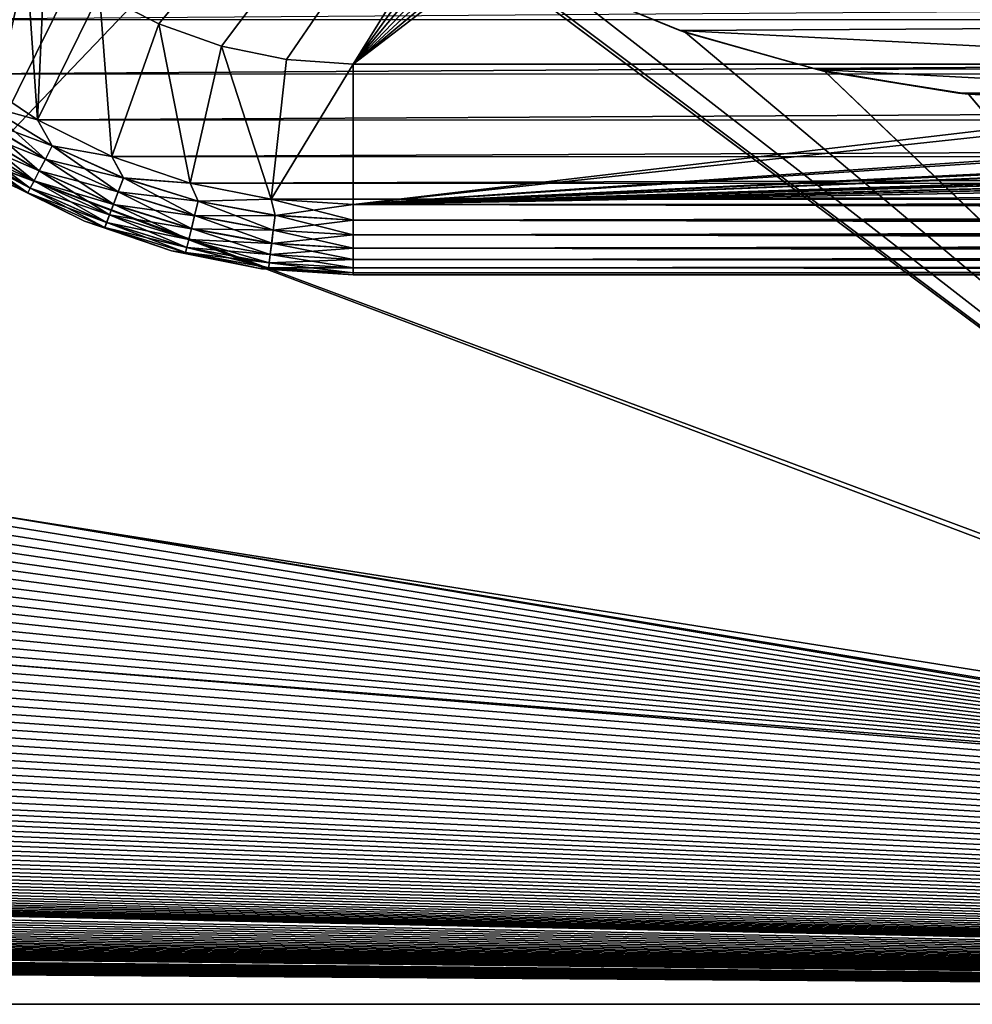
# Model space of a CAD drawing. Header units: metres. Extents: x -205 to 205, y -104 to 104.
# Tile 141 of 256: x -59 to -46, y -75 to -61. Entities that reach past the tile are written whole.
import ezdxf

# ---------------------------------------------------------------- set-up
doc = ezdxf.new("R2010")
doc.units = ezdxf.units.M
doc.layers.add('solid_01_2-CONSUMER_EHM_BOX_SW0001', color=7, linetype='CONTINUOUS')

msp = doc.modelspace()

# ---------------------------------------------------------------- linework, layer by layer
at = {"layer": 'solid_01_2-CONSUMER_EHM_BOX_SW0001'}
for points in [[(-200.010849, -74.958488), (-200.010773, 75.041512), (-0.010778, 75.04142)], [(-0.010849, -74.95858), (-200.010849, -74.958488), (-0.010778, 75.04142)], [(-57.374626, -60.996548, 72), (-58.21785, -60.563206, 72), (-44.833088, -45.859322, 72)], [(-56.479488, -61.312283, 72), (-57.374626, -60.996548, 72), (-44.833088, -45.859322, 72)], [(-55.550991, -61.50386, 72), (-56.479488, -61.312283, 72), (-44.833088, -45.859322, 72)], [(-54.604473, -61.568218, 72), (-55.550991, -61.50386, 72), (-44.833088, -45.859322, 72)], [(-43.792831, -46.662453, 72), (-54.604473, -61.568218, 72), (-44.833088, -45.859322, 72)], [(-43.792831, -46.662453, 72), (-42.664738, -47.335518, 72), (-54.604473, -61.568218, 72)], [(-42.664738, -47.335518, 72), (-41.463902, -47.869511, 72), (-54.604473, -61.568218, 72)], [(-41.463902, -47.869511, 72), (-40.207951, -48.256481, 72), (-54.604473, -61.568218, 72)], [(-40.207951, -48.256481, 72), (-38.915398, -48.490837, 72), (-54.604473, -61.568218, 72)], [(-38.915398, -48.490837, 72), (-37.603539, -48.569439, 72), (-54.604473, -61.568218, 72)], [(-37.603539, -48.569439, 72), (-37.604473, -61.569439, 72), (-54.604473, -61.568218, 72)], [(-58.20116, -55.245945, 1.5), (-59.397438, -53.549908, 1.5), (-59.891399, -62.958553, 1.5)], [(-56.828014, -56.784031, 1.5), (-58.20116, -55.245945, 1.5), (-59.891399, -62.958553, 1.5)], [(-55.289158, -58.156094, 1.5), (-56.828014, -56.784031, 1.5), (-59.891399, -62.958553, 1.5)], [(-37.801697, -71.183403, 1.5), (-55.289158, -58.156094, 1.5), (-59.891399, -62.958553, 1.5)], [(-38.443829, -70.703209, 1.5), (-53.59285, -59.351013, 1.5), (-55.289158, -58.156094, 1.5)], [(-37.801697, -71.183403, 1.5), (-38.443829, -70.703209, 1.5), (-55.289158, -58.156094, 1.5)], [(-60.081367, -61.709515, 69), (-59.8363, -58.739212, 69), (-59.312485, -59.276058, 69)], [(-59.100998, -62.364162, 69), (-60.081367, -61.709515, 69), (-59.312485, -59.276058, 69)], [(-59.100998, -62.364162, 69), (-59.312485, -59.276058, 69), (-58.995285, -60.019485, 69)], [(-38.443829, -70.703209, 1.5), (-51.782181, -60.341141, 1.5), (-53.59285, -59.351013, 1.5)], [(-60.968388, -60.931721, 75), (60.959534, -60.940475, 75), (61.737328, -60.053455, 75)], [(-59.100998, -62.364162, 69), (-58.995285, -60.019485, 69), (-58.21785, -60.563206, 69)], [(-35.930405, -60.190983, 1.571667), (-51.830414, -60.318058, 1.571667), (-37.869492, -61.017662, 1.571667)], [(-49.948502, -61.091358, 1.571667), (-51.830414, -60.318058, 1.571667), (-51.782181, -60.341141, 1.5)], [(-37.869492, -61.017662, 1.571667), (-51.830414, -60.318058, 1.571667), (-49.948502, -61.091358, 1.571667)], [(-38.443829, -70.703209, 1.5), (-49.868942, -61.118595, 1.5), (-51.782181, -60.341141, 1.5)], [(-49.948502, -61.091358, 1.571667), (-51.782181, -60.341141, 1.5), (-49.868942, -61.118595, 1.5)], [(-58.043312, -62.885124, 69), (-59.100998, -62.364162, 69), (-58.21785, -60.563206, 69)], [(-58.21785, -60.563206, 69), (-58.21785, -60.563206, 72), (-57.374626, -60.996548, 72)], [(-58.21785, -60.563206, 69), (-57.374626, -60.996548, 72), (-57.374626, -60.996548, 69)], [(-58.043312, -62.885124, 69), (-58.21785, -60.563206, 69), (-57.374626, -60.996548, 69)], [(-60.968388, -60.931721, 75), (-60.081367, -61.709515, 75), (60.959534, -60.940475, 75)], [(-60.081367, -61.709515, 75), (60.072403, -61.718143, 75), (60.959534, -60.940475, 75)], [(-56.925087, -63.263756, 69), (-58.043312, -62.885124, 69), (-57.374626, -60.996548, 69)], [(-57.374626, -60.996548, 69), (-57.374626, -60.996548, 72), (-56.479488, -61.312283, 72)], [(-57.374626, -60.996548, 69), (-56.479488, -61.312283, 72), (-56.479488, -61.312283, 69)], [(-56.925087, -63.263756, 69), (-57.374626, -60.996548, 69), (-56.479488, -61.312283, 69)], [(-37.869492, -61.017662, 1.571667), (-49.948502, -61.091358, 1.571667), (-39.869869, -61.611496, 1.571667)], [(-47.994137, -61.647762, 1.571667), (-49.948502, -61.091358, 1.571667), (-49.868942, -61.118595, 1.5)], [(-39.869869, -61.611496, 1.571667), (-49.948502, -61.091358, 1.571667), (-47.994137, -61.647762, 1.571667)], [(-38.443829, -70.703209, 1.5), (-47.880844, -61.672039, 1.5), (-49.868942, -61.118595, 1.5)], [(-47.994137, -61.647762, 1.571667), (-49.868942, -61.118595, 1.5), (-47.880844, -61.672039, 1.5)], [(-55.770092, -63.492352, 69), (-56.925087, -63.263756, 69), (-56.479488, -61.312283, 69)], [(-56.479488, -61.312283, 69), (-56.479488, -61.312283, 72), (-55.550991, -61.50386, 72)], [(-56.479488, -61.312283, 69), (-55.550991, -61.50386, 72), (-55.550991, -61.50386, 69)], [(-55.770092, -63.492352, 69), (-56.479488, -61.312283, 69), (-55.550991, -61.50386, 69)], [(-55.770092, -63.492352, 69), (-55.550991, -61.50386, 69), (-54.604473, -61.568218, 69)], [(-55.550991, -61.50386, 69), (-55.550991, -61.50386, 72), (-54.604473, -61.568218, 72)], [(-55.550991, -61.50386, 69), (-54.604473, -61.568218, 72), (-54.604473, -61.568218, 69)], [(-54.604618, -63.568218, 69), (-55.770092, -63.492352, 69), (-54.604473, -61.568218, 69)], [(-54.604618, -63.568218, 69), (-54.604473, -61.568218, 69), (-37.604473, -61.569439, 69)], [(-54.604618, -63.568218, 69), (-37.604473, -61.569439, 69), (-36.104473, -61.569546, 69)], [(-54.604618, -63.568218, 69), (-36.104473, -61.569546, 69), (-25.754473, -61.57029, 69)], [(-54.604618, -63.568218, 69), (-25.754473, -61.57029, 69), (-24.254473, -61.570396, 69)], [(-54.604618, -63.568218, 69), (-24.254473, -61.570396, 69), (-13.504473, -61.571167, 69)], [(-54.604618, -63.568218, 69), (-13.504473, -61.571167, 69), (-12.004473, -61.571278, 69)], [(-54.604618, -63.568218, 69), (-12.004473, -61.571278, 69), (-7.204473, -61.571621, 69)], [(-6.004473, -61.571709, 69), (-54.604618, -63.568218, 69), (-7.204473, -61.571621, 69)], [(-6.004473, -61.571709, 69), (5.995527, -61.572571, 69), (-54.604618, -63.568218, 69)], [(5.995527, -61.572571, 69), (7.195527, -61.572655, 69), (-54.604618, -63.568218, 69)], [(7.195527, -61.572655, 69), (11.995527, -61.573002, 69), (-54.604618, -63.568218, 69)], [(11.995527, -61.573002, 69), (13.495527, -61.573109, 69), (-54.604618, -63.568218, 69)], [(13.495527, -61.573109, 69), (24.245527, -61.573879, 69), (-54.604618, -63.568218, 69)], [(24.245527, -61.573879, 69), (25.745527, -61.573986, 69), (-54.604618, -63.568218, 69)], [(25.745527, -61.573986, 69), (36.095528, -61.57473, 69), (-54.604618, -63.568218, 69)], [(36.095528, -61.57473, 69), (37.595528, -61.574837, 69), (-54.604618, -63.568218, 69)], [(37.595528, -61.574837, 69), (54.595528, -61.576061, 69), (-54.604618, -63.568218, 69)], [(54.595528, -61.576061, 69), (54.595383, -63.576061, 69), (-54.604618, -63.568218, 69)], [(-54.604473, -61.568218, 69), (-54.604473, -61.568218, 72), (-37.604473, -61.569439, 72)], [(-54.604473, -61.568218, 69), (-37.604473, -61.569439, 72), (-37.604473, -61.569439, 69)], [(-39.869869, -61.611496, 1.571667), (-47.994137, -61.647762, 1.571667), (-41.894955, -61.967678, 1.571667)], [(-45.978874, -61.982403, 1.571667), (-47.994137, -61.647762, 1.571667), (-47.880844, -61.672039, 1.5)], [(-41.894955, -61.967678, 1.571667), (-47.994137, -61.647762, 1.571667), (-45.978874, -61.982403, 1.571667)], [(-39.011669, -70.134377, 1.5), (-45.834229, -61.998753, 1.5), (-47.880844, -61.672039, 1.5)], [(-45.978874, -61.982403, 1.571667), (-47.880844, -61.672039, 1.5), (-45.834229, -61.998753, 1.5)], [(-38.443829, -70.703209, 1.5), (-39.011669, -70.134377, 1.5), (-47.880844, -61.672039, 1.5)], [(-60.081367, -61.709515, 75), (-59.100994, -62.364162, 75), (60.072403, -61.718143, 75)], [(-59.842884, -62.156925, 74.975174), (-59.100994, -62.364162, 75), (-60.081367, -61.709515, 75)], [(-59.843506, -62.157825, 69.02507), (-60.081367, -61.709515, 69), (-59.100998, -62.364162, 69)], [(-59.100994, -62.364162, 75), (59.091938, -62.37265, 75), (60.072403, -61.718143, 75)], [(-41.894955, -61.967678, 1.571667), (-45.978874, -61.982403, 1.571667), (-43.935001, -62.090908, 1.571667)], [(-43.935001, -62.090908, 1.571667), (-45.978874, -61.982403, 1.571667), (-45.834229, -61.998753, 1.5)], [(-39.49041, -69.492073, 1.5), (-43.771904, -62.089241, 1.5), (-45.834229, -61.998753, 1.5)], [(-43.935001, -62.090908, 1.571667), (-45.834229, -61.998753, 1.5), (-43.771904, -62.089241, 1.5)], [(-39.011669, -70.134377, 1.5), (-39.49041, -69.492073, 1.5), (-45.834229, -61.998753, 1.5)], [(-59.963699, -62.331932, 69.099129), (-59.843506, -62.157825, 69.02507), (-58.890476, -62.734047, 69.02507)], [(-59.842884, -62.156925, 74.975174), (-59.963123, -62.3311, 74.90136), (-58.988338, -62.920475, 74.90136)], [(-58.890476, -62.734047, 69.02507), (-59.843506, -62.157825, 69.02507), (-59.100998, -62.364162, 69)], [(-58.889969, -62.733078, 74.975174), (-59.100994, -62.364162, 75), (-59.842884, -62.156925, 74.975174)], [(-58.889969, -62.733078, 74.975174), (-59.842884, -62.156925, 74.975174), (-58.988338, -62.920475, 74.90136)], [(-60.071503, -62.488091, 69.218445), (-59.963699, -62.331932, 69.099129), (-58.988808, -62.921371, 69.099129)], [(-59.963123, -62.3311, 74.90136), (-60.071007, -62.48737, 74.782249), (-59.076595, -63.088608, 74.782249)], [(-58.988808, -62.921371, 69.099129), (-59.963699, -62.331932, 69.099129), (-58.890476, -62.734047, 69.02507)], [(-58.988338, -62.920475, 74.90136), (-59.963123, -62.3311, 74.90136), (-59.076595, -63.088608, 74.782249)], [(-58.890476, -62.734047, 69.02507), (-59.100998, -62.364162, 69), (-58.043312, -62.885124, 69)], [(-59.100994, -62.364162, 75), (-58.043312, -62.885124, 75), (59.091938, -62.37265, 75)], [(-58.889969, -62.733078, 74.975174), (-58.043312, -62.885124, 75), (-59.100994, -62.364162, 75)], [(-58.043312, -62.885124, 75), (58.03418, -62.893459, 75), (59.091938, -62.37265, 75)], [(-60.161499, -62.618454, 69.377037), (-60.071503, -62.488091, 69.218445), (-59.077003, -63.089382, 69.218445)], [(-60.071007, -62.48737, 74.782249), (-60.161102, -62.617878, 74.62384), (-59.150307, -63.229023, 74.62384)], [(-59.077003, -63.089382, 69.218445), (-60.071503, -62.488091, 69.218445), (-58.988808, -62.921371, 69.099129)], [(-59.076595, -63.088608, 74.782249), (-60.071007, -62.48737, 74.782249), (-59.150307, -63.229023, 74.62384)], [(-60.229168, -62.716473, 69.566925), (-60.161499, -62.618454, 69.377037), (-59.150631, -63.229645, 69.377037)], [(-60.161102, -62.617878, 74.62384), (-60.228889, -62.716072, 74.43409), (-59.205765, -63.334671, 74.43409)], [(-59.150631, -63.229645, 69.377037), (-60.161499, -62.618454, 69.377037), (-59.077003, -63.089382, 69.218445)], [(-59.150307, -63.229023, 74.62384), (-60.161102, -62.617878, 74.62384), (-59.205765, -63.334671, 74.43409)], [(-60.271107, -62.777218, 69.778572), (-60.229168, -62.716473, 69.566925), (-59.20599, -63.335102, 69.566925)], [(-59.240299, -63.400463, 69.778572), (-59.604591, -63.228111, 70), (-60.271107, -62.777218, 69.778572)], [(-59.240299, -63.400463, 69.778572), (-60.271107, -62.777218, 69.778572), (-59.20599, -63.335102, 69.566925)], [(-60.228889, -62.716072, 74.43409), (-60.270966, -62.777016, 74.222519), (-59.240185, -63.400246, 74.222519)], [(-59.240185, -63.400246, 74.222519), (-60.270966, -62.777016, 74.222519), (-59.604591, -63.228111, 74)], [(-59.20599, -63.335102, 69.566925), (-60.229168, -62.716473, 69.566925), (-59.150631, -63.229645, 69.377037)], [(-59.205765, -63.334671, 74.43409), (-60.228889, -62.716072, 74.43409), (-59.240185, -63.400246, 74.222519)], [(-58.988808, -62.921371, 69.099129), (-58.890476, -62.734047, 69.02507), (-57.874939, -63.191189, 69.02507)], [(-58.889969, -62.733078, 74.975174), (-58.988338, -62.920475, 74.90136), (-57.949619, -63.388054, 74.90136)], [(-57.874939, -63.191189, 69.02507), (-58.890476, -62.734047, 69.02507), (-58.043312, -62.885124, 69)], [(-57.874554, -63.190166, 74.975174), (-58.043312, -62.885124, 75), (-58.889969, -62.733078, 74.975174)], [(-57.874554, -63.190166, 74.975174), (-58.889969, -62.733078, 74.975174), (-57.949619, -63.388054, 74.90136)], [(-37.096783, -71.568558, 1.5), (-59.891399, -62.958553, 1.5), (-59.891399, -67.958549, 1.5)], [(-37.096783, -71.568558, 1.5), (-37.801697, -71.183403, 1.5), (-59.891399, -62.958553, 1.5)], [(-59.077003, -63.089382, 69.218445), (-58.988808, -62.921371, 69.099129), (-57.949978, -63.389, 69.099129)], [(-58.988338, -62.920475, 74.90136), (-59.076595, -63.088608, 74.782249), (-58.016968, -63.565598, 74.782249)], [(-57.949978, -63.389, 69.099129), (-58.988808, -62.921371, 69.099129), (-57.874939, -63.191189, 69.02507)], [(-57.949619, -63.388054, 74.90136), (-58.988338, -62.920475, 74.90136), (-58.016968, -63.565598, 74.782249)], [(-58.043312, -62.885124, 75), (-56.925083, -63.26376, 75), (58.03418, -62.893459, 75)], [(-57.874554, -63.190166, 74.975174), (-56.925083, -63.26376, 75), (-58.043312, -62.885124, 75)], [(-57.874939, -63.191189, 69.02507), (-58.043312, -62.885124, 69), (-56.925087, -63.263756, 69)], [(-56.925083, -63.26376, 75), (56.915897, -63.271935, 75), (58.03418, -62.893459, 75)], [(-59.150631, -63.229645, 69.377037), (-59.077003, -63.089382, 69.218445), (-58.017277, -63.566418, 69.218445)], [(-59.076595, -63.088608, 74.782249), (-59.150307, -63.229023, 74.62384), (-58.073212, -63.713879, 74.62384)], [(-58.017277, -63.566418, 69.218445), (-59.077003, -63.089382, 69.218445), (-57.949978, -63.389, 69.099129)], [(-58.016968, -63.565598, 74.782249), (-59.076595, -63.088608, 74.782249), (-58.073212, -63.713879, 74.62384)], [(-59.240185, -63.400246, 74.222519), (-59.604591, -63.228111, 74), (-58.431469, -63.806736, 74)], [(-58.431469, -63.806736, 70), (-58.431469, -63.806736, 74), (-59.604591, -63.228111, 74)], [(-59.604591, -63.228111, 70), (-58.431469, -63.806736, 70), (-59.604591, -63.228111, 74)], [(-59.240299, -63.400463, 69.778572), (-58.431469, -63.806736, 70), (-59.604591, -63.228111, 70)], [(-59.20599, -63.335102, 69.566925), (-59.150631, -63.229645, 69.377037), (-58.07346, -63.714531, 69.377037)], [(-59.150307, -63.229023, 74.62384), (-59.205765, -63.334671, 74.43409), (-58.115532, -63.825439, 74.43409)], [(-58.07346, -63.714531, 69.377037), (-59.150631, -63.229645, 69.377037), (-58.017277, -63.566418, 69.218445)], [(-58.073212, -63.713879, 74.62384), (-59.150307, -63.229023, 74.62384), (-58.115532, -63.825439, 74.43409)], [(-57.949978, -63.389, 69.099129), (-57.874939, -63.191189, 69.02507), (-56.811707, -63.522591, 69.02507)], [(-57.874554, -63.190166, 74.975174), (-57.949619, -63.388054, 74.90136), (-56.86211, -63.72702, 74.90136)], [(-56.811707, -63.522591, 69.02507), (-57.874939, -63.191189, 69.02507), (-56.925087, -63.263756, 69)], [(-56.811443, -63.521526, 74.975174), (-56.925083, -63.26376, 75), (-57.874554, -63.190166, 74.975174)], [(-56.811443, -63.521526, 74.975174), (-57.874554, -63.190166, 74.975174), (-56.86211, -63.72702, 74.90136)], [(-59.240299, -63.400463, 69.778572), (-59.20599, -63.335102, 69.566925), (-58.115704, -63.825897, 69.566925)], [(-59.205765, -63.334671, 74.43409), (-59.240185, -63.400246, 74.222519), (-58.141796, -63.894684, 74.222519)], [(-58.115704, -63.825897, 69.566925), (-59.20599, -63.335102, 69.566925), (-58.07346, -63.714531, 69.377037)], [(-58.115532, -63.825439, 74.43409), (-59.205765, -63.334671, 74.43409), (-58.141796, -63.894684, 74.222519)], [(-56.811707, -63.522591, 69.02507), (-56.925087, -63.263756, 69), (-55.770092, -63.492352, 69)], [(-56.925083, -63.26376, 75), (-55.770092, -63.492352, 75), (56.915897, -63.271935, 75)], [(-56.811443, -63.521526, 74.975174), (-55.770092, -63.492352, 75), (-56.925083, -63.26376, 75)], [(-55.770092, -63.492352, 75), (55.760872, -63.500359, 75), (56.915897, -63.271935, 75)], [(-58.141888, -63.894917, 69.778572), (-58.431469, -63.806736, 70), (-59.240299, -63.400463, 69.778572)], [(-58.141888, -63.894917, 69.778572), (-59.240299, -63.400463, 69.778572), (-58.115704, -63.825897, 69.566925)], [(-58.141796, -63.894684, 74.222519), (-59.240185, -63.400246, 74.222519), (-58.431469, -63.806736, 74)], [(-58.017277, -63.566418, 69.218445), (-57.949978, -63.389, 69.099129), (-56.86235, -63.728004, 69.099129)], [(-57.949619, -63.388054, 74.90136), (-58.016968, -63.565598, 74.782249), (-56.907566, -63.911388, 74.782249)], [(-56.86235, -63.728004, 69.099129), (-57.949978, -63.389, 69.099129), (-56.811707, -63.522591, 69.02507)], [(-56.86211, -63.72702, 74.90136), (-57.949619, -63.388054, 74.90136), (-56.907566, -63.911388, 74.782249)], [(-56.811443, -63.521526, 74.975174), (-56.86211, -63.72702, 74.90136), (-55.741673, -63.932434, 74.90136)], [(-55.716278, -63.723415, 69.02507), (-56.811707, -63.522591, 69.02507), (-55.770092, -63.492352, 69)], [(-55.716148, -63.722328, 74.975174), (-55.770092, -63.492352, 75), (-56.811443, -63.521526, 74.975174)], [(-55.716148, -63.722328, 74.975174), (-56.811443, -63.521526, 74.975174), (-55.741673, -63.932434, 74.90136)], [(-55.770092, -63.492352, 75), (-54.604618, -63.568218, 75), (55.760872, -63.500359, 75)], [(-54.604633, -63.789642, 74.975174), (-54.604618, -63.568218, 75), (-55.770092, -63.492352, 75)], [(-54.604633, -63.789642, 74.975174), (-55.770092, -63.492352, 75), (-55.716148, -63.722328, 74.975174)], [(-55.716278, -63.723415, 69.02507), (-55.770092, -63.492352, 69), (-54.604618, -63.568218, 69)], [(-54.604618, -63.568218, 75), (54.595383, -63.576061, 75), (55.760872, -63.500359, 75)], [(-58.07346, -63.714531, 69.377037), (-58.017277, -63.566418, 69.218445), (-56.907776, -63.912239, 69.218445)], [(-58.016968, -63.565598, 74.782249), (-58.073212, -63.713879, 74.62384), (-56.94553, -64.065369, 74.62384)], [(-56.907776, -63.912239, 69.218445), (-58.017277, -63.566418, 69.218445), (-56.86235, -63.728004, 69.099129)], [(-56.907566, -63.911388, 74.782249), (-58.016968, -63.565598, 74.782249), (-56.94553, -64.065369, 74.62384)], [(-56.86235, -63.728004, 69.099129), (-56.811707, -63.522591, 69.02507), (-55.716278, -63.723415, 69.02507)], [(-55.716278, -63.723415, 69.02507), (-54.604618, -63.568218, 69), (-54.604633, -63.790737, 69.02507)], [(-54.604633, -63.789642, 74.975174), (54.595383, -63.576061, 75), (-54.604618, -63.568218, 75)], [(-54.604633, -63.790737, 69.02507), (-54.604618, -63.568218, 69), (54.595367, -63.79858, 69.02507)], [(54.595367, -63.797485, 74.975174), (54.595383, -63.576061, 75), (-54.604633, -63.789642, 74.975174)], [(54.595367, -63.79858, 69.02507), (-54.604618, -63.568218, 69), (54.595383, -63.576061, 69)], [(-58.115704, -63.825897, 69.566925), (-58.07346, -63.714531, 69.377037), (-56.945698, -64.066048, 69.377037)], [(-58.073212, -63.713879, 74.62384), (-58.115532, -63.825439, 74.43409), (-56.974094, -64.181213, 74.43409)], [(-56.945698, -64.066048, 69.377037), (-58.07346, -63.714531, 69.377037), (-56.907776, -63.912239, 69.218445)], [(-56.94553, -64.065369, 74.62384), (-58.073212, -63.713879, 74.62384), (-56.974094, -64.181213, 74.43409)], [(-56.907776, -63.912239, 69.218445), (-56.86235, -63.728004, 69.099129), (-55.741795, -63.933437, 69.099129)], [(-56.86211, -63.72702, 74.90136), (-56.907566, -63.911388, 74.782249), (-55.764576, -64.120934, 74.782249)], [(-55.741795, -63.933437, 69.099129), (-56.86235, -63.728004, 69.099129), (-55.716278, -63.723415, 69.02507)], [(-55.741673, -63.932434, 74.90136), (-56.86211, -63.72702, 74.90136), (-55.764576, -64.120934, 74.782249)], [(-55.741795, -63.933437, 69.099129), (-55.716278, -63.723415, 69.02507), (-54.604633, -63.790737, 69.02507)], [(-55.741795, -63.933437, 69.099129), (-54.604633, -63.790737, 69.02507), (-54.604649, -64.002304, 69.099129)], [(-55.716148, -63.722328, 74.975174), (-55.741673, -63.932434, 74.90136), (-54.604649, -64.001289, 74.90136)], [(-54.604633, -63.789642, 74.975174), (-55.716148, -63.722328, 74.975174), (-54.604649, -64.001289, 74.90136)], [(54.595367, -63.797485, 74.975174), (-54.604633, -63.789642, 74.975174), (-54.604649, -64.001289, 74.90136)], [(-54.604649, -64.002304, 69.099129), (-54.604633, -63.790737, 69.02507), (54.595352, -64.010147, 69.099129)], [(54.595352, -64.009132, 74.90136), (54.595367, -63.797485, 74.975174), (-54.604649, -64.001289, 74.90136)], [(-54.604633, -63.790737, 69.02507), (54.595367, -63.79858, 69.02507), (54.595352, -64.010147, 69.099129)], [(-58.141796, -63.894684, 74.222519), (-58.431469, -63.806736, 74), (-57.192856, -64.227287, 74)], [(-57.192856, -64.227287, 70), (-57.192856, -64.227287, 74), (-58.431469, -63.806736, 74)], [(-58.431469, -63.806736, 70), (-57.192856, -64.227287, 70), (-58.431469, -63.806736, 74)], [(-58.141888, -63.894917, 69.778572), (-57.192856, -64.227287, 70), (-58.431469, -63.806736, 70)], [(-58.141888, -63.894917, 69.778572), (-58.115704, -63.825897, 69.566925), (-56.974209, -64.181686, 69.566925)], [(-56.991882, -64.253365, 69.778572), (-57.192856, -64.227287, 70), (-58.141888, -63.894917, 69.778572)], [(-56.991882, -64.253365, 69.778572), (-58.141888, -63.894917, 69.778572), (-56.974209, -64.181686, 69.566925)], [(-58.115532, -63.825439, 74.43409), (-58.141796, -63.894684, 74.222519), (-56.991821, -64.25312, 74.222519)], [(-56.991821, -64.25312, 74.222519), (-58.141796, -63.894684, 74.222519), (-57.192856, -64.227287, 74)], [(-56.974209, -64.181686, 69.566925), (-58.115704, -63.825897, 69.566925), (-56.945698, -64.066048, 69.377037)], [(-56.974094, -64.181213, 74.43409), (-58.115532, -63.825439, 74.43409), (-56.991821, -64.25312, 74.222519)], [(-56.945698, -64.066048, 69.377037), (-56.907776, -63.912239, 69.218445), (-55.764683, -64.121803, 69.218445)], [(-56.907566, -63.911388, 74.782249), (-56.94553, -64.065369, 74.62384), (-55.783703, -64.278366, 74.62384)], [(-55.764683, -64.121803, 69.218445), (-56.907776, -63.912239, 69.218445), (-55.741795, -63.933437, 69.099129)], [(-55.764576, -64.120934, 74.782249), (-56.907566, -63.911388, 74.782249), (-55.783703, -64.278366, 74.62384)], [(-55.764683, -64.121803, 69.218445), (-55.741795, -63.933437, 69.099129), (-54.604649, -64.002304, 69.099129)], [(-55.741673, -63.932434, 74.90136), (-55.764576, -64.120934, 74.782249), (-54.60466, -64.191177, 74.782249)], [(-54.604649, -64.001289, 74.90136), (-55.741673, -63.932434, 74.90136), (-54.60466, -64.191177, 74.782249)], [(-56.974209, -64.181686, 69.566925), (-56.945698, -64.066048, 69.377037), (-55.783787, -64.27906, 69.377037)], [(-56.94553, -64.065369, 74.62384), (-56.974094, -64.181213, 74.43409), (-55.798096, -64.396812, 74.43409)], [(-55.783787, -64.27906, 69.377037), (-56.945698, -64.066048, 69.377037), (-55.764683, -64.121803, 69.218445)], [(-55.783703, -64.278366, 74.62384), (-56.94553, -64.065369, 74.62384), (-55.798096, -64.396812, 74.43409)], [(-55.764683, -64.121803, 69.218445), (-54.604649, -64.002304, 69.099129), (-54.60466, -64.192055, 69.218445)], [(54.595352, -64.009132, 74.90136), (-54.604649, -64.001289, 74.90136), (-54.60466, -64.191177, 74.782249)], [(-54.60466, -64.192055, 69.218445), (-54.604649, -64.002304, 69.099129), (54.595337, -64.199898, 69.218445)], [(54.595337, -64.19902, 74.782249), (54.595352, -64.009132, 74.90136), (-54.60466, -64.191177, 74.782249)], [(-54.604649, -64.002304, 69.099129), (54.595352, -64.010147, 69.099129), (54.595337, -64.199898, 69.218445)], [(-56.991882, -64.253365, 69.778572), (-56.974209, -64.181686, 69.566925), (-55.798153, -64.397301, 69.566925)], [(-56.974094, -64.181213, 74.43409), (-56.991821, -64.25312, 74.222519), (-55.807026, -64.470329, 74.222519)], [(-55.798153, -64.397301, 69.566925), (-56.974209, -64.181686, 69.566925), (-55.783787, -64.27906, 69.377037)], [(-55.798096, -64.396812, 74.43409), (-56.974094, -64.181213, 74.43409), (-55.807026, -64.470329, 74.222519)], [(-55.783787, -64.27906, 69.377037), (-55.764683, -64.121803, 69.218445), (-54.60466, -64.192055, 69.218445)], [(-55.783787, -64.27906, 69.377037), (-54.60466, -64.192055, 69.218445), (-54.604671, -64.350471, 69.377037)], [(-55.764576, -64.120934, 74.782249), (-55.783703, -64.278366, 74.62384), (-54.604671, -64.34977, 74.62384)], [(-54.60466, -64.191177, 74.782249), (-55.764576, -64.120934, 74.782249), (-54.604671, -64.34977, 74.62384)], [(54.595337, -64.19902, 74.782249), (-54.60466, -64.191177, 74.782249), (-54.604671, -64.34977, 74.62384)], [(-54.604671, -64.350471, 69.377037), (-54.60466, -64.192055, 69.218445), (54.595325, -64.358307, 69.377037)], [(54.595325, -64.357613, 74.62384), (54.595337, -64.19902, 74.782249), (-54.604671, -64.34977, 74.62384)], [(-54.60466, -64.192055, 69.218445), (54.595337, -64.199898, 69.218445), (54.595325, -64.358307, 69.377037)], [(-56.991821, -64.25312, 74.222519), (-57.192856, -64.227287, 74), (-55.909943, -64.482574, 74)], [(-55.909943, -64.482574, 70), (-55.909943, -64.482574, 74), (-57.192856, -64.227287, 74)], [(-57.192856, -64.227287, 70), (-55.909943, -64.482574, 70), (-57.192856, -64.227287, 74)], [(-56.991882, -64.253365, 69.778572), (-55.909943, -64.482574, 70), (-57.192856, -64.227287, 70)], [(-55.807056, -64.470581, 69.778572), (-55.909943, -64.482574, 70), (-56.991882, -64.253365, 69.778572)], [(-55.807056, -64.470581, 69.778572), (-56.991882, -64.253365, 69.778572), (-55.798153, -64.397301, 69.566925)], [(-55.807026, -64.470329, 74.222519), (-56.991821, -64.25312, 74.222519), (-55.909943, -64.482574, 74)], [(-55.798153, -64.397301, 69.566925), (-55.783787, -64.27906, 69.377037), (-54.604671, -64.350471, 69.377037)], [(-55.798153, -64.397301, 69.566925), (-54.604671, -64.350471, 69.377037), (-54.604683, -64.469574, 69.566925)], [(-55.783703, -64.278366, 74.62384), (-55.798096, -64.396812, 74.43409), (-54.604679, -64.469086, 74.43409)], [(-54.604671, -64.34977, 74.62384), (-55.783703, -64.278366, 74.62384), (-54.604679, -64.469086, 74.43409)], [(-54.604683, -64.469574, 69.566925), (-54.604671, -64.350471, 69.377037), (54.595318, -64.477417, 69.566925)], [(54.595325, -64.357613, 74.62384), (-54.604671, -64.34977, 74.62384), (-54.604679, -64.469086, 74.43409)], [(54.595318, -64.476929, 74.43409), (54.595325, -64.357613, 74.62384), (-54.604679, -64.469086, 74.43409)], [(-54.604671, -64.350471, 69.377037), (54.595325, -64.358307, 69.377037), (54.595318, -64.477417, 69.566925)], [(-55.807026, -64.470329, 74.222519), (-55.909943, -64.482574, 74), (-54.604687, -64.568214, 74)], [(-55.807056, -64.470581, 69.778572), (-54.604687, -64.543396, 69.778572), (-55.909943, -64.482574, 70)], [(-54.604687, -64.568214, 70), (-54.604687, -64.568214, 74), (-55.909943, -64.482574, 74)], [(-55.909943, -64.482574, 70), (-54.604687, -64.568214, 70), (-55.909943, -64.482574, 74)], [(-54.604687, -64.543396, 69.778572), (-54.604687, -64.568214, 70), (-55.909943, -64.482574, 70)], [(-55.807056, -64.470581, 69.778572), (-55.798153, -64.397301, 69.566925), (-54.604683, -64.469574, 69.566925)], [(-55.807056, -64.470581, 69.778572), (-54.604683, -64.469574, 69.566925), (-54.604687, -64.543396, 69.778572)], [(-55.798096, -64.396812, 74.43409), (-55.807026, -64.470329, 74.222519), (-54.604687, -64.543144, 74.222519)], [(-54.604687, -64.543144, 74.222519), (-55.807026, -64.470329, 74.222519), (-54.604687, -64.568214, 74)], [(-54.604679, -64.469086, 74.43409), (-55.798096, -64.396812, 74.43409), (-54.604687, -64.543144, 74.222519)], [(54.595318, -64.476929, 74.43409), (-54.604679, -64.469086, 74.43409), (-54.604687, -64.543144, 74.222519)], [(-54.604687, -64.543396, 69.778572), (-54.604683, -64.469574, 69.566925), (54.595314, -64.551239, 69.778572)], [(54.595314, -64.550987, 74.222519), (54.595318, -64.476929, 74.43409), (-54.604687, -64.543144, 74.222519)], [(-54.604683, -64.469574, 69.566925), (54.595318, -64.477417, 69.566925), (54.595314, -64.551239, 69.778572)], [(54.595314, -64.550987, 74.222519), (-54.604687, -64.543144, 74.222519), (-54.604687, -64.568214, 74)], [(-54.604687, -64.543396, 69.778572), (54.59531, -64.576057, 70), (-54.604687, -64.568214, 70)], [(-54.604687, -64.543396, 69.778572), (54.595314, -64.551239, 69.778572), (54.59531, -64.576057, 70)], [(54.595314, -64.550987, 74.222519), (-54.604687, -64.568214, 74), (54.59531, -64.576057, 74)], [(54.59531, -64.576057, 70), (-54.604687, -64.568214, 74), (-54.604687, -64.568214, 70)], [(54.59531, -64.576057, 70), (54.59531, -64.576057, 74), (-54.604687, -64.568214, 74)], [(-35.563133, -72.020325, 1.5), (-59.891399, -67.958549, 1.5), (-59.893112, -68.086868, 1.5)], [(-36.342663, -71.850174, 1.5), (-37.096783, -71.568558, 1.5), (-59.891399, -67.958549, 1.5)], [(-35.563133, -72.020325, 1.5), (-36.342663, -71.850174, 1.5), (-59.891399, -67.958549, 1.5)], [(-35.563133, -72.020325, 1.5), (-59.893112, -68.086868, 1.5), (-59.89761, -68.214592, 1.5)], [(-35.563133, -72.020325, 1.5), (-59.89761, -68.214592, 1.5), (-59.904896, -68.341713, 1.5)], [(-35.563133, -72.020325, 1.5), (-59.904896, -68.341713, 1.5), (-59.914967, -68.468231, 1.5)], [(-35.563133, -72.020325, 1.5), (-59.914967, -68.468231, 1.5), (-59.927822, -68.594162, 1.5)], [(-35.563133, -72.020325, 1.5), (-59.927822, -68.594162, 1.5), (-59.94347, -68.719482, 1.5)], [(-35.563133, -72.020325, 1.5), (-59.961899, -68.844215, 1.5), (-59.98312, -68.968338, 1.5)], [(-35.563133, -72.020325, 1.5), (-59.94347, -68.719482, 1.5), (-59.961899, -68.844215, 1.5)], [(-35.563133, -72.020325, 1.5), (-59.98312, -68.968338, 1.5), (-60.007126, -69.091873, 1.5)], [(-35.563133, -72.020325, 1.5), (-60.007126, -69.091873, 1.5), (-60.033928, -69.214867, 1.5)], [(-35.563133, -72.020325, 1.5), (-60.033928, -69.214867, 1.5), (-60.06358, -69.337555, 1.5)], [(-35.563133, -72.020325, 1.5), (-60.06358, -69.337555, 1.5), (-60.096054, -69.459854, 1.5)], [(-35.563133, -72.020325, 1.5), (-60.096054, -69.459854, 1.5), (-60.131332, -69.581635, 1.5)], [(-35.563133, -72.020325, 1.5), (-60.131332, -69.581635, 1.5), (-60.169388, -69.702751, 1.5)], [(-35.563133, -72.020325, 1.5), (-60.21019, -69.82309, 1.5), (-60.253719, -69.942513, 1.5)], [(-35.563133, -72.020325, 1.5), (-60.169388, -69.702751, 1.5), (-60.21019, -69.82309, 1.5)], [(-35.563133, -72.020325, 1.5), (-60.253719, -69.942513, 1.5), (-60.299946, -70.060883, 1.5)], [(-60.299946, -70.060883, 1.5), (-60.348846, -70.178078, 1.5), (-0.010849, -74.95858, 1.5)], [(-35.563133, -72.020325, 1.5), (-60.299946, -70.060883, 1.5), (-0.010849, -74.95858, 1.5)], [(-60.348846, -70.178078, 1.5), (-60.400391, -70.293968, 1.5), (-0.010849, -74.95858, 1.5)], [(-60.400391, -70.293968, 1.5), (-60.454578, -70.408936, 1.5), (-0.010849, -74.95858, 1.5)], [(-60.511429, -70.52314, 1.5), (-60.570965, -70.636459, 1.5), (-0.010849, -74.95858, 1.5)], [(-60.454578, -70.408936, 1.5), (-60.511429, -70.52314, 1.5), (-0.010849, -74.95858, 1.5)], [(-60.570965, -70.636459, 1.5), (-60.633205, -70.748772, 1.5), (-0.010849, -74.95858, 1.5)], [(-60.633205, -70.748772, 1.5), (-60.698174, -70.859947, 1.5), (-0.010849, -74.95858, 1.5)], [(-60.698174, -70.859947, 1.5), (-60.765892, -70.969864, 1.5), (-0.010849, -74.95858, 1.5)], [(-60.836376, -71.078392, 1.5), (-60.909653, -71.18541, 1.5), (-0.010849, -74.95858, 1.5)], [(-60.765892, -70.969864, 1.5), (-60.836376, -71.078392, 1.5), (-0.010849, -74.95858, 1.5)], [(-60.909653, -71.18541, 1.5), (-60.985741, -71.290787, 1.5), (-0.010849, -74.95858, 1.5)], [(-60.985741, -71.290787, 1.5), (-61.064663, -71.394676, 1.5), (-0.010849, -74.95858, 1.5)], [(-61.14642, -71.49765, 1.5), (-61.230984, -71.599533, 1.5), (-0.010849, -74.95858, 1.5)], [(-61.064663, -71.394676, 1.5), (-61.14642, -71.49765, 1.5), (-0.010849, -74.95858, 1.5)], [(-61.230984, -71.599533, 1.5), (-61.318333, -71.700111, 1.5), (-0.010849, -74.95858, 1.5)], [(-61.318333, -71.700111, 1.5), (-61.40844, -71.799156, 1.5), (-0.010849, -74.95858, 1.5)], [(-61.501278, -71.896454, 1.5), (-61.596825, -71.991776, 1.5), (-0.010849, -74.95858, 1.5)], [(-61.40844, -71.799156, 1.5), (-61.501278, -71.896454, 1.5), (-0.010849, -74.95858, 1.5)], [(-61.596825, -71.991776, 1.5), (-61.695049, -72.084915, 1.5), (-0.010849, -74.95858, 1.5)], [(-61.781361, -72.162834, 1.5), (-61.869602, -72.238838, 1.5), (-0.010849, -74.95858, 1.5)], [(-61.695049, -72.084915, 1.5), (-61.781361, -72.162834, 1.5), (-0.010849, -74.95858, 1.5)], [(-61.960087, -72.313393, 1.5), (-62.053001, -72.386925, 1.5), (-0.010849, -74.95858, 1.5)], [(-61.869602, -72.238838, 1.5), (-61.960087, -72.313393, 1.5), (-0.010849, -74.95858, 1.5)], [(-127.648186, -72.459198, 1.5), (-127.745461, -72.530098, 1.5), (-0.010849, -74.95858, 1.5)], [(-127.553001, -72.386894, 1.5), (-127.648186, -72.459198, 1.5), (-0.010849, -74.95858, 1.5)], [(-127.553001, -72.386894, 1.5), (-0.010849, -74.95858, 1.5), (-65.668884, -73.575661, 1.5)], [(-62.148186, -72.459229, 1.5), (-62.245461, -72.530128, 1.5), (-0.010849, -74.95858, 1.5)], [(-62.053001, -72.386925, 1.5), (-62.148186, -72.459229, 1.5), (-0.010849, -74.95858, 1.5)], [(-127.844658, -72.599388, 1.5), (-127.945602, -72.666885, 1.5), (-0.010849, -74.95858, 1.5)], [(-127.745461, -72.530098, 1.5), (-127.844658, -72.599388, 1.5), (-0.010849, -74.95858, 1.5)], [(-62.344654, -72.599419, 1.5), (-62.445599, -72.666916, 1.5), (-0.010849, -74.95858, 1.5)], [(-62.245461, -72.530128, 1.5), (-62.344654, -72.599419, 1.5), (-0.010849, -74.95858, 1.5)], [(-128.048126, -72.732391, 1.5), (-128.152054, -72.795715, 1.5), (-0.010849, -74.95858, 1.5)], [(-127.945602, -72.666885, 1.5), (-128.048126, -72.732391, 1.5), (-0.010849, -74.95858, 1.5)], [(-62.548119, -72.732422, 1.5), (-62.652046, -72.795746, 1.5), (-0.010849, -74.95858, 1.5)], [(-62.445599, -72.666916, 1.5), (-62.548119, -72.732422, 1.5), (-0.010849, -74.95858, 1.5)], [(-128.363434, -72.915062, 1.5), (-128.470551, -72.970703, 1.5), (-0.010849, -74.95858, 1.5)], [(-128.257202, -72.856674, 1.5), (-128.363434, -72.915062, 1.5), (-0.010849, -74.95858, 1.5)], [(-128.152054, -72.795715, 1.5), (-128.257202, -72.856674, 1.5), (-0.010849, -74.95858, 1.5)], [(-62.863434, -72.915092, 1.5), (-62.970551, -72.970734, 1.5), (-0.010849, -74.95858, 1.5)], [(-62.75721, -72.856705, 1.5), (-62.863434, -72.915092, 1.5), (-0.010849, -74.95858, 1.5)], [(-62.652046, -72.795746, 1.5), (-62.75721, -72.856705, 1.5), (-0.010849, -74.95858, 1.5)], [(-194.079147, -73.023895, 1.5), (-194.189789, -73.075142, 1.5), (-0.010849, -74.95858, 1.5)], [(-194.079147, -73.023895, 1.5), (-0.010849, -74.95858, 1.5), (-131.048828, -73.577835, 1.5)], [(-128.579147, -73.023933, 1.5), (-128.689789, -73.075172, 1.5), (-0.010849, -74.95858, 1.5)], [(-128.470551, -72.970703, 1.5), (-128.579147, -73.023933, 1.5), (-0.010849, -74.95858, 1.5)], [(-63.079151, -73.023964, 1.5), (-63.189781, -73.075203, 1.5), (-0.010849, -74.95858, 1.5)], [(-62.970551, -72.970734, 1.5), (-63.079151, -73.023964, 1.5), (-0.010849, -74.95858, 1.5)], [(-194.416107, -73.171265, 1.5), (-194.531296, -73.215965, 1.5), (-0.010849, -74.95858, 1.5)], [(-194.302185, -73.12429, 1.5), (-194.416107, -73.171265, 1.5), (-0.010849, -74.95858, 1.5)], [(-194.189789, -73.075142, 1.5), (-194.302185, -73.12429, 1.5), (-0.010849, -74.95858, 1.5)], [(-128.916107, -73.171295, 1.5), (-129.031296, -73.215996, 1.5), (-0.010849, -74.95858, 1.5)], [(-128.802185, -73.124321, 1.5), (-128.916107, -73.171295, 1.5), (-0.010849, -74.95858, 1.5)], [(-128.689789, -73.075172, 1.5), (-128.802185, -73.124321, 1.5), (-0.010849, -74.95858, 1.5)], [(-63.416111, -73.171326, 1.5), (-63.531296, -73.216026, 1.5), (-0.010849, -74.95858, 1.5)], [(-63.302189, -73.124352, 1.5), (-63.416111, -73.171326, 1.5), (-0.010849, -74.95858, 1.5)], [(-63.189781, -73.075203, 1.5), (-63.302189, -73.124352, 1.5), (-0.010849, -74.95858, 1.5)], [(-194.881882, -73.335457, 1.5), (-194.999573, -73.370102, 1.5), (-0.010849, -74.95858, 1.5)], [(-194.764435, -73.298149, 1.5), (-194.881882, -73.335457, 1.5), (-0.010849, -74.95858, 1.5)], [(-194.647491, -73.258293, 1.5), (-194.764435, -73.298149, 1.5), (-0.010849, -74.95858, 1.5)], [(-194.531296, -73.215965, 1.5), (-194.647491, -73.258293, 1.5), (-0.010849, -74.95858, 1.5)], [(-129.381882, -73.335487, 1.5), (-129.499573, -73.370132, 1.5), (-0.010849, -74.95858, 1.5)], [(-129.264435, -73.29818, 1.5), (-129.381882, -73.335487, 1.5), (-0.010849, -74.95858, 1.5)], [(-129.147491, -73.258324, 1.5), (-129.264435, -73.29818, 1.5), (-0.010849, -74.95858, 1.5)], [(-129.031296, -73.215996, 1.5), (-129.147491, -73.258324, 1.5), (-0.010849, -74.95858, 1.5)], [(-63.881889, -73.335518, 1.5), (-63.99958, -73.370163, 1.5), (-0.010849, -74.95858, 1.5)], [(-63.764442, -73.298218, 1.5), (-63.881889, -73.335518, 1.5), (-0.010849, -74.95858, 1.5)], [(-63.647491, -73.258354, 1.5), (-63.764442, -73.298218, 1.5), (-0.010849, -74.95858, 1.5)], [(-63.531296, -73.216026, 1.5), (-63.647491, -73.258354, 1.5), (-0.010849, -74.95858, 1.5)], [(-195.352234, -73.457344, 1.5), (-195.470474, -73.481056, 1.5), (-0.010849, -74.95858, 1.5)], [(-195.234665, -73.431046, 1.5), (-195.352234, -73.457344, 1.5), (-0.010849, -74.95858, 1.5)], [(-195.117264, -73.401993, 1.5), (-195.234665, -73.431046, 1.5), (-0.010849, -74.95858, 1.5)], [(-194.999573, -73.370102, 1.5), (-195.117264, -73.401993, 1.5), (-0.010849, -74.95858, 1.5)], [(-129.852234, -73.457382, 1.5), (-129.970474, -73.481087, 1.5), (-0.010849, -74.95858, 1.5)], [(-129.734665, -73.431076, 1.5), (-129.852234, -73.457382, 1.5), (-0.010849, -74.95858, 1.5)], [(-129.617264, -73.402031, 1.5), (-129.734665, -73.431076, 1.5), (-0.010849, -74.95858, 1.5)], [(-129.499573, -73.370132, 1.5), (-129.617264, -73.402031, 1.5), (-0.010849, -74.95858, 1.5)], [(-64.352234, -73.457413, 1.5), (-64.470474, -73.481117, 1.5), (-0.010849, -74.95858, 1.5)], [(-64.234673, -73.431107, 1.5), (-64.352234, -73.457413, 1.5), (-0.010849, -74.95858, 1.5)], [(-64.117256, -73.402061, 1.5), (-64.234673, -73.431107, 1.5), (-0.010849, -74.95858, 1.5)], [(-63.99958, -73.370163, 1.5), (-64.117256, -73.402061, 1.5), (-0.010849, -74.95858, 1.5)], [(-196.548828, -73.577805, 1.5), (-200.010849, -74.958488, 1.5), (-0.010849, -74.95858, 1.5)], [(-196.428925, -73.577408, 1.5), (-196.548828, -73.577805, 1.5), (-0.010849, -74.95858, 1.5)], [(-196.308823, -73.574432, 1.5), (-196.428925, -73.577408, 1.5), (-0.010849, -74.95858, 1.5)], [(-196.188614, -73.568863, 1.5), (-196.308823, -73.574432, 1.5), (-0.010849, -74.95858, 1.5)], [(-196.068375, -73.560699, 1.5), (-196.188614, -73.568863, 1.5), (-0.010849, -74.95858, 1.5)], [(-195.948242, -73.549957, 1.5), (-196.068375, -73.560699, 1.5), (-0.010849, -74.95858, 1.5)], [(-195.828278, -73.536613, 1.5), (-195.948242, -73.549957, 1.5), (-0.010849, -74.95858, 1.5)], [(-195.708603, -73.520691, 1.5), (-195.828278, -73.536613, 1.5), (-0.010849, -74.95858, 1.5)], [(-195.589294, -73.502167, 1.5), (-195.708603, -73.520691, 1.5), (-0.010849, -74.95858, 1.5)], [(-195.470474, -73.481056, 1.5), (-195.589294, -73.502167, 1.5), (-0.010849, -74.95858, 1.5)], [(-130.928925, -73.577438, 1.5), (-131.048828, -73.577835, 1.5), (-0.010849, -74.95858, 1.5)], [(-130.808823, -73.574463, 1.5), (-130.928925, -73.577438, 1.5), (-0.010849, -74.95858, 1.5)], [(-130.688614, -73.568893, 1.5), (-130.808823, -73.574463, 1.5), (-0.010849, -74.95858, 1.5)], [(-130.568375, -73.560738, 1.5), (-130.688614, -73.568893, 1.5), (-0.010849, -74.95858, 1.5)], [(-130.448242, -73.549988, 1.5), (-130.568375, -73.560738, 1.5), (-0.010849, -74.95858, 1.5)], [(-130.328278, -73.536652, 1.5), (-130.448242, -73.549988, 1.5), (-0.010849, -74.95858, 1.5)], [(-130.208603, -73.520721, 1.5), (-130.328278, -73.536652, 1.5), (-0.010849, -74.95858, 1.5)], [(-130.089294, -73.502197, 1.5), (-130.208603, -73.520721, 1.5), (-0.010849, -74.95858, 1.5)], [(-129.970474, -73.481087, 1.5), (-130.089294, -73.502197, 1.5), (-0.010849, -74.95858, 1.5)], [(-65.54882, -73.577866, 1.5), (-65.668884, -73.575661, 1.5), (-0.010849, -74.95858, 1.5)], [(-65.428932, -73.577469, 1.5), (-65.54882, -73.577866, 1.5), (-0.010849, -74.95858, 1.5)], [(-65.308823, -73.574493, 1.5), (-65.428932, -73.577469, 1.5), (-0.010849, -74.95858, 1.5)], [(-65.188606, -73.568924, 1.5), (-65.308823, -73.574493, 1.5), (-0.010849, -74.95858, 1.5)], [(-65.068382, -73.560768, 1.5), (-65.188606, -73.568924, 1.5), (-0.010849, -74.95858, 1.5)], [(-64.948235, -73.550018, 1.5), (-65.068382, -73.560768, 1.5), (-0.010849, -74.95858, 1.5)], [(-64.828278, -73.536682, 1.5), (-64.948235, -73.550018, 1.5), (-0.010849, -74.95858, 1.5)], [(-64.708595, -73.520752, 1.5), (-64.828278, -73.536682, 1.5), (-0.010849, -74.95858, 1.5)], [(-64.589294, -73.502228, 1.5), (-64.708595, -73.520752, 1.5), (-0.010849, -74.95858, 1.5)], [(-64.470474, -73.481117, 1.5), (-64.589294, -73.502228, 1.5), (-0.010849, -74.95858, 1.5)], [(-200.010849, -74.958488, 1.5), (-200.010849, -74.958488), (-0.010849, -74.95858)], [(-0.010849, -74.95858, 1.5), (-200.010849, -74.958488, 1.5), (-0.010849, -74.95858)]]:
    msp.add_3dface(points, dxfattribs=at)

doc.saveas('drawing.dxf')
